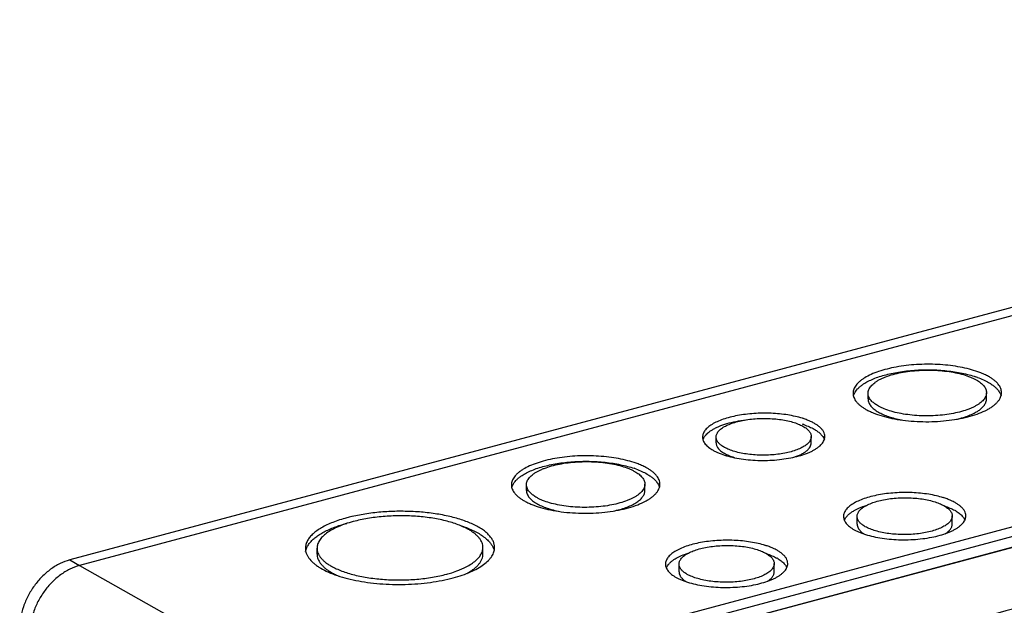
# Model space of a CAD drawing. Header units: millimetres. Extents: x -106 to 325, y 6 to 547.
# Tile 9 of 14: x -106 to 63, y 446 to 547. Entities that reach past the tile are written whole.
import ezdxf

# ---------------------------------------------------------------- set-up
doc = ezdxf.new("R2010")
doc.units = ezdxf.units.MM
doc.header["$LTSCALE"] = 30.734
doc.layers.get('0').update_dxf_attribs({"linetype": 'CONTINUOUS'})

msp = doc.modelspace()

# ---------------------------------------------------------------- linework, layer by layer
at = {"color": 7, "linetype": 'Continuous'}
for p, q in [((249.01, 546.63), (-97.35, 453.78)), ((250.69, 545.66), (-95.67, 452.82)), ((-43.12, 428.96), (294.42, 519.44)), ((-28.85, 430.94), (287.03, 515.62)), ((39.77, 481.45), (39.77, 482.43)), ((60.11, 481.45), (60.11, 482.52)), ((-52.05, 428.25), (121.13, 474.66)), ((13.67, 473.92), (13.67, 474.91)), ((30.01, 473.92), (30.01, 474.98)), ((1.43, 465.72), (1.43, 466.79)), ((-18.91, 465.72), (-18.91, 466.7)), ((37.88, 459.93), (37.88, 461.27)), ((54.22, 459.93), (54.22, 461.34)), ((-54.88, 454.79), (-54.88, 455.79)), ((-26.38, 454.79), (-26.38, 455.92)), ((-97.35, 453.78), (-95.67, 452.82)), ((-95.67, 452.82), (-52.05, 428.25)), ((7.3, 451.74), (7.3, 453.07)), ((23.64, 451.74), (23.64, 453.15))]:
    msp.add_line(p, q, dxfattribs=at)
at = {"color": 6, "linetype": 'Continuous'}
msp.add_lwpolyline([(-21.87, 432.75), (156.21, 480.48), (183.04, 487.67)], dxfattribs=at)
at = {"color": 7, "linetype": 'Continuous'}
for centre, radius, start, end in [((53.49, 471.7), 15.31, 69.1275, 71.8715), ((53.08, 469.98), 16.13, 70.1643, 71.3361), ((24.22, 463.86), 13.93, 71.0844, 72.1788), ((24.58, 465.55), 13.16, 69.8055, 72.7017), ((-5.19, 455.97), 15.31, 69.1275, 71.8715), ((-5.59, 454.25), 16.13, 70.1643, 71.3361), ((48.79, 451.92), 13.16, 69.8055, 72.7017), ((51.04, 455.87), 7.38, 59.9931, 60.7117), ((51.23, 456.19), 7.01, 58.3378, 59.9973), ((-42.59, 434.12), 27.84, 103.0518, 104.9779), ((18.21, 443.72), 13.16, 69.8055, 72.7017), ((20.46, 447.67), 7.38, 59.9931, 60.7117), ((20.65, 448), 7.01, 58.3378, 59.9973), ((-38.24, 472.37), 21.77, 284.9944, 287.3726)]:
    msp.add_arc(centre, radius, start, end, dxfattribs=at)
at = {"color": 6, "linetype": 'Continuous'}
msp.add_arc((1783.1, -5941.61), 6614.1, 104.822041, 105.218636, dxfattribs=at)
at = {"color": 7, "linetype": 'Continuous'}
for points, knots in [([(58.26, 486.25), (57.78, 486.41), (56.76, 486.69), (55.17, 487.02), (53.48, 487.25), (51.71, 487.39), (49.91, 487.42), (48.11, 487.37), (46.34, 487.21), (44.65, 486.96), (43.06, 486.62), (41.62, 486.2), (40.33, 485.7), (39.39, 485.22), (38.75, 484.8), (38.34, 484.48), (38, 484.16), (37.71, 483.82), (37.48, 483.48), (37.31, 483.13), (37.21, 482.78), (37.19, 482.54), (37.19, 482.42)], [0, 0, 0, 0, 0.06585, 0.136675, 0.211414, 0.288817, 0.367571, 0.446319, 0.523711, 0.598425, 0.669235, 0.735031, 0.794907, 0.848192, 0.872278, 0.894648, 0.915354, 0.934506, 0.952271, 0.968882, 0.984662, 1, 1, 1, 1]), ([(38.82, 483.9), (39.06, 484.07), (39.6, 484.4), (40.48, 484.83), (41.48, 485.22), (42.58, 485.56), (43.77, 485.85), (45.04, 486.09), (46.36, 486.27), (48.19, 486.44), (50.52, 486.5), (52.83, 486.36), (54.63, 486.13), (55.9, 485.9), (57.11, 485.61), (57.88, 485.38), (58.25, 485.26)], [0, 0, 0, 0, 0.044494, 0.093667, 0.147328, 0.205113, 0.266571, 0.331148, 0.398231, 0.46716, 0.607692, 0.747027, 0.814477, 0.879519, 0.941537, 1, 1, 1, 1]), ([(39.77, 482.43), (39.77, 482.53), (39.79, 482.75), (39.89, 483.06), (40.06, 483.37), (40.28, 483.68), (40.57, 483.97), (40.91, 484.25), (41.31, 484.53), (41.77, 484.79), (42.27, 485.03), (43.03, 485.35), (44.09, 485.69), (45.47, 486.01), (46.96, 486.24), (48.53, 486.38), (50.13, 486.43), (51.73, 486.37), (53.28, 486.22), (54.75, 485.98), (56.1, 485.66), (57.13, 485.31), (57.86, 484.99), (58.19, 484.82), (58.35, 484.73)], [0, 0, 0, 0, 0.015485, 0.031523, 0.048582, 0.067041, 0.08716, 0.1091, 0.132954, 0.158754, 0.186468, 0.21603, 0.280304, 0.350549, 0.425448, 0.503463, 0.582958, 0.662227, 0.739582, 0.813381, 0.882182, 0.944737, 0.973341, 1, 1, 1, 1]), ([(60.48, 485.3), (60.24, 485.43), (59.74, 485.69), (59.22, 485.9), (58.95, 486.01)], [0, 0, 0, 0, 0.479684, 1, 1, 1, 1]), ([(37.42, 482.39), (37.55, 482.67), (37.86, 483.08), (38.36, 483.56), (38.66, 483.79), (38.82, 483.9)], [0, 0, 0, 0, 0.456987, 0.716848, 1, 1, 1, 1]), ([(58.35, 484.73), (58.61, 484.58), (58.98, 484.34), (59.41, 483.97), (59.66, 483.69), (59.86, 483.41), (60, 483.12), (60.09, 482.82), (60.11, 482.62), (60.11, 482.52)], [0, 0, 0, 0, 0.308268, 0.445577, 0.572078, 0.688761, 0.797368, 0.900186, 1, 1, 1, 1]), ([(58.56, 485.15), (58.9, 485.02), (59.56, 484.76), (60.19, 484.44), (60.48, 484.27)], [0, 0, 0, 0, 0.523738, 1, 1, 1, 1]), ([(62.69, 482.53), (62.69, 482.66), (62.67, 482.91), (62.56, 483.28), (62.38, 483.64), (62.13, 484), (61.81, 484.35), (61.42, 484.68), (60.98, 485.01), (60.65, 485.2), (60.48, 485.3)], [0, 0, 0, 0, 0.099806, 0.202604, 0.311181, 0.427805, 0.554212, 0.691465, 0.840018, 1, 1, 1, 1]), ([(60.48, 484.27), (60.54, 484.24), (60.79, 484.09), (61.02, 483.93), (61.19, 483.81)], [0, 0, 0, 0, 0.259759, 1, 1, 1, 1]), ([(61.19, 483.81), (61.34, 483.7), (61.62, 483.48), (61.87, 483.23), (61.98, 483.1)], [0, 0, 0, 0, 0.520368, 1, 1, 1, 1]), ([(37.19, 482.42), (37.19, 482.29), (37.22, 482.04), (37.33, 481.67), (37.51, 481.31), (37.76, 480.95), (38.08, 480.61), (38.46, 480.27), (38.91, 479.95), (39.23, 479.75), (39.4, 479.65)], [0, 0, 0, 0, 0.099804, 0.202601, 0.311178, 0.427802, 0.554208, 0.691463, 0.840017, 1, 1, 1, 1]), ([(37.25, 481.92), (37.26, 481.96), (37.3, 482.12), (37.36, 482.27), (37.42, 482.39)], [0, 0, 0, 0, 0.244474, 1, 1, 1, 1]), ([(39.4, 479.65), (39.6, 479.54), (40.02, 479.33), (40.93, 478.93), (42.22, 478.49), (43.91, 478.08), (45.75, 477.78), (47.7, 477.59), (49.7, 477.52), (51.71, 477.58), (53.67, 477.76), (55.54, 478.05), (57.28, 478.45), (58.82, 478.95), (59.97, 479.45), (60.76, 479.9), (61.26, 480.25), (61.69, 480.6), (62.05, 480.97), (62.33, 481.35), (62.54, 481.74), (62.66, 482.13), (62.69, 482.4), (62.69, 482.53)], [0, 0, 0, 0, 0.02667, 0.055276, 0.11782, 0.186608, 0.260416, 0.337769, 0.417038, 0.496531, 0.574553, 0.64945, 0.719702, 0.783974, 0.841229, 0.867026, 0.890887, 0.91283, 0.932947, 0.951409, 0.968473, 0.984512, 1, 1, 1, 1]), ([(40.44, 481.03), (40.33, 481.14), (40.15, 481.35), (39.93, 481.7), (39.8, 482.06), (39.77, 482.31), (39.77, 482.43)], [0, 0, 0, 0, 0.281144, 0.536697, 0.773371, 1, 1, 1, 1]), ([(60.11, 482.52), (60.11, 482.42), (60.09, 482.2), (59.99, 481.89), (59.83, 481.58), (59.6, 481.28), (59.31, 480.98), (58.97, 480.7), (58.57, 480.42), (58.11, 480.17), (57.61, 479.92), (56.85, 479.61), (55.79, 479.26), (54.41, 478.94), (52.92, 478.71), (51.35, 478.57), (49.75, 478.53), (48.15, 478.58), (46.6, 478.73), (45.13, 478.97), (43.78, 479.3), (42.76, 479.64), (42.03, 479.96), (41.69, 480.13), (41.54, 480.22)], [0, 0, 0, 0, 0.015485, 0.031523, 0.048582, 0.067041, 0.08716, 0.1091, 0.132954, 0.158754, 0.186468, 0.21603, 0.280304, 0.350549, 0.425448, 0.503463, 0.582958, 0.662227, 0.739582, 0.813381, 0.882182, 0.944737, 0.973341, 1, 1, 1, 1]), ([(61.98, 483.1), (62.13, 482.93), (62.38, 482.59), (62.56, 482.2), (62.61, 482.01)], [0, 0, 0, 0, 0.525885, 1, 1, 1, 1]), ([(39.77, 481.45), (39.77, 481.35), (39.79, 481.13), (39.89, 480.82), (40.04, 480.51), (40.18, 480.32), (40.26, 480.23)], [0, 0, 0, 0, 0.232534, 0.472493, 0.726511, 1, 1, 1, 1]), ([(41.54, 480.22), (41.33, 480.34), (40.94, 480.59), (40.59, 480.88), (40.44, 481.03)], [0, 0, 0, 0, 0.529975, 1, 1, 1, 1]), ([(54.97, 477.97), (55.34, 478.06), (56.06, 478.24), (57.07, 478.58), (57.96, 478.97), (58.71, 479.4), (59.23, 479.81), (59.56, 480.15), (59.82, 480.47), (60, 480.82), (60.1, 481.18), (60.11, 481.36), (60.11, 481.45)], [0, 0, 0, 0, 0.17507, 0.337078, 0.484289, 0.615625, 0.730808, 0.782689, 0.831065, 0.918922, 0.959928, 1, 1, 1, 1]), ([(28.49, 478.12), (28.1, 478.24), (27.26, 478.46), (25.95, 478.72), (24.56, 478.89), (23.11, 478.99), (21.64, 479.02), (20.18, 478.96), (18.74, 478.82), (17.37, 478.61), (16.09, 478.33), (14.91, 477.98), (13.88, 477.57), (13, 477.12), (12.38, 476.68), (11.99, 476.31), (11.69, 475.96), (11.47, 475.58), (11.36, 475.19), (11.34, 474.99), (11.34, 474.9)], [0, 0, 0, 0, 0.066765, 0.138282, 0.213498, 0.29118, 0.370031, 0.44872, 0.525923, 0.600365, 0.670834, 0.736278, 0.795797, 0.848785, 0.894955, 0.915578, 0.934668, 0.968885, 0.98466, 1, 1, 1, 1]), ([(40.26, 480.23), (40.42, 480.03), (40.82, 479.65), (41.28, 479.34), (41.54, 479.2)], [0, 0, 0, 0, 0.463151, 1, 1, 1, 1]), ([(41.54, 479.2), (41.8, 479.04), (42.38, 478.76), (43.32, 478.4), (44.38, 478.09), (45.13, 477.92), (45.52, 477.85)], [0, 0, 0, 0, 0.216686, 0.457455, 0.719597, 1, 1, 1, 1]), ([(13.03, 476.16), (13.21, 476.27), (13.58, 476.47), (14.4, 476.85), (15.57, 477.26), (17.12, 477.63), (18.22, 477.8), (18.79, 477.87)], [0, 0, 0, 0, 0.100814, 0.209526, 0.449119, 0.714581, 1, 1, 1, 1]), ([(13.67, 474.91), (13.67, 474.99), (13.69, 475.16), (13.77, 475.42), (13.9, 475.66), (14.08, 475.91), (14.31, 476.14), (14.59, 476.37), (14.91, 476.59), (15.42, 476.88), (16.15, 477.2), (17.14, 477.52), (18.25, 477.78), (19.45, 477.97), (20.71, 478.08), (22, 478.12), (23.28, 478.07), (24.52, 477.96), (25.7, 477.76), (26.79, 477.5), (27.75, 477.17), (28.33, 476.9), (28.59, 476.75)], [0, 0, 0, 0, 0.015483, 0.031523, 0.048585, 0.067038, 0.087154, 0.109101, 0.132957, 0.158747, 0.216008, 0.280277, 0.350534, 0.425429, 0.50345, 0.582945, 0.66222, 0.739574, 0.813375, 0.882202, 0.944776, 1, 1, 1, 1]), ([(28.74, 477.03), (29.06, 476.92), (29.67, 476.69), (30.25, 476.4), (30.52, 476.24)], [0, 0, 0, 0, 0.525946, 1, 1, 1, 1]), ([(30.52, 477.27), (30.31, 477.39), (29.85, 477.62), (29.37, 477.81), (29.12, 477.9)], [0, 0, 0, 0, 0.477984, 1, 1, 1, 1]), ([(31.41, 476.66), (31.28, 476.77), (30.99, 476.99), (30.68, 477.18), (30.52, 477.27)], [0, 0, 0, 0, 0.478214, 1, 1, 1, 1]), ([(11.69, 474.97), (11.84, 475.2), (12.14, 475.52), (12.61, 475.9), (12.89, 476.08), (13.03, 476.16)], [0, 0, 0, 0, 0.457792, 0.717888, 1, 1, 1, 1]), ([(28.59, 476.75), (28.81, 476.63), (29.1, 476.44), (29.45, 476.14), (29.71, 475.86), (29.9, 475.55), (30, 475.22), (30.01, 475.06), (30.01, 474.98)], [0, 0, 0, 0, 0.308306, 0.445711, 0.572371, 0.797245, 0.900131, 1, 1, 1, 1]), ([(30.52, 476.24), (30.55, 476.22), (30.68, 476.15), (30.8, 476.07), (30.89, 476.01)], [0, 0, 0, 0, 0.255849, 1, 1, 1, 1]), ([(30.89, 476.01), (31.08, 475.89), (31.41, 475.63), (31.71, 475.34), (31.84, 475.18)], [0, 0, 0, 0, 0.528777, 1, 1, 1, 1]), ([(32.34, 474.99), (32.34, 475.14), (32.3, 475.43), (32.12, 475.87), (31.82, 476.28), (31.56, 476.53), (31.41, 476.66)], [0, 0, 0, 0, 0.220311, 0.453711, 0.711137, 1, 1, 1, 1]), ([(11.34, 474.9), (11.34, 474.79), (11.36, 474.59), (11.45, 474.28), (11.6, 473.98), (11.81, 473.69), (12.07, 473.4), (12.51, 473.02), (12.89, 472.77), (13.16, 472.62)], [0, 0, 0, 0, 0.099815, 0.202636, 0.311245, 0.427931, 0.554435, 0.691742, 1, 1, 1, 1]), ([(11.43, 474.46), (11.45, 474.51), (11.52, 474.68), (11.61, 474.85), (11.69, 474.97)], [0, 0, 0, 0, 0.240672, 1, 1, 1, 1]), ([(13.16, 472.62), (13.33, 472.53), (13.67, 472.35), (14.42, 472.02), (15.48, 471.66), (16.88, 471.32), (18.39, 471.07), (20, 470.92), (21.64, 470.86), (23.3, 470.91), (24.92, 471.06), (26.46, 471.3), (27.88, 471.63), (28.97, 471.98), (29.76, 472.3), (30.28, 472.56), (30.75, 472.83), (31.16, 473.11), (31.52, 473.4), (31.82, 473.7), (32.05, 474.02), (32.22, 474.34), (32.32, 474.66), (32.34, 474.88), (32.34, 474.99)], [0, 0, 0, 0, 0.026659, 0.055263, 0.117815, 0.18661, 0.260405, 0.337755, 0.417021, 0.496514, 0.574532, 0.649433, 0.719681, 0.783956, 0.813519, 0.841235, 0.867036, 0.89089, 0.912833, 0.932954, 0.951413, 0.968474, 0.984514, 1, 1, 1, 1]), ([(13.99, 474.03), (13.89, 474.16), (13.77, 474.38), (13.69, 474.68), (13.67, 474.83), (13.67, 474.91)], [0, 0, 0, 0, 0.52321, 0.764749, 1, 1, 1, 1]), ([(13.67, 473.92), (13.67, 473.84), (13.69, 473.69), (13.77, 473.38), (13.89, 473.16), (13.99, 473.03)], [0, 0, 0, 0, 0.23568, 0.477529, 1, 1, 1, 1]), ([(14.13, 473.86), (14.12, 473.88), (14.07, 473.93), (14.03, 473.99), (13.99, 474.03)], [0, 0, 0, 0, 0.255833, 1, 1, 1, 1]), ([(15.09, 473.13), (14.9, 473.24), (14.56, 473.46), (14.26, 473.72), (14.13, 473.86)], [0, 0, 0, 0, 0.533586, 1, 1, 1, 1]), ([(30.01, 474.98), (30.01, 474.9), (29.99, 474.72), (29.91, 474.47), (29.78, 474.22), (29.6, 473.98), (29.37, 473.74), (29.1, 473.52), (28.77, 473.3), (28.27, 473.01), (27.53, 472.68), (26.54, 472.36), (25.43, 472.11), (24.23, 471.92), (22.98, 471.81), (21.69, 471.77), (20.41, 471.81), (19.16, 471.93), (17.98, 472.13), (16.9, 472.39), (15.93, 472.72), (15.35, 472.99), (15.09, 473.13)], [0, 0, 0, 0, 0.015483, 0.031523, 0.048585, 0.067038, 0.087154, 0.109101, 0.132956, 0.158747, 0.216008, 0.280277, 0.350534, 0.425429, 0.50345, 0.582945, 0.662219, 0.739574, 0.813375, 0.882202, 0.944776, 1, 1, 1, 1]), ([(27, 471.42), (27.22, 471.5), (27.65, 471.65), (28.25, 471.91), (28.77, 472.2), (29.21, 472.52), (29.56, 472.84), (29.82, 473.19), (29.98, 473.55), (30.01, 473.8), (30.01, 473.92)], [0, 0, 0, 0, 0.171952, 0.330349, 0.474281, 0.603541, 0.718561, 0.820794, 0.913163, 1, 1, 1, 1]), ([(31.84, 475.18), (31.93, 475.07), (32.1, 474.82), (32.22, 474.55), (32.26, 474.42)], [0, 0, 0, 0, 0.521655, 1, 1, 1, 1]), ([(13.99, 473.03), (14.12, 472.85), (14.46, 472.51), (14.86, 472.24), (15.09, 472.11)], [0, 0, 0, 0, 0.459097, 1, 1, 1, 1]), ([(15.09, 472.11), (15.34, 471.97), (15.88, 471.7), (16.44, 471.5), (16.75, 471.4)], [0, 0, 0, 0, 0.470592, 1, 1, 1, 1]), ([(-0.42, 470.52), (-0.9, 470.68), (-1.91, 470.96), (-3.5, 471.29), (-5.2, 471.52), (-6.97, 471.66), (-8.77, 471.7), (-10.57, 471.64), (-12.34, 471.48), (-14.03, 471.23), (-15.61, 470.89), (-17.06, 470.47), (-18.34, 469.97), (-19.28, 469.49), (-19.92, 469.07), (-20.33, 468.75), (-20.68, 468.43), (-20.97, 468.09), (-21.2, 467.75), (-21.36, 467.4), (-21.46, 467.05), (-21.49, 466.81), (-21.49, 466.69)], [0, 0, 0, 0, 0.06585, 0.136675, 0.211414, 0.288817, 0.367571, 0.446319, 0.523711, 0.598425, 0.669235, 0.735031, 0.794907, 0.848192, 0.872278, 0.894648, 0.915354, 0.934506, 0.952271, 0.968882, 0.984662, 1, 1, 1, 1]), ([(-19.86, 468.18), (-19.61, 468.35), (-19.08, 468.67), (-18.2, 469.1), (-17.2, 469.49), (-16.1, 469.83), (-14.91, 470.12), (-13.64, 470.36), (-12.32, 470.55), (-10.48, 470.71), (-8.16, 470.77), (-5.85, 470.63), (-4.05, 470.4), (-2.77, 470.17), (-1.57, 469.88), (-0.8, 469.65), (-0.43, 469.53)], [0, 0, 0, 0, 0.044494, 0.093667, 0.147328, 0.205113, 0.266571, 0.331148, 0.398231, 0.46716, 0.607692, 0.747027, 0.814477, 0.879519, 0.941537, 1, 1, 1, 1]), ([(-18.91, 466.7), (-18.91, 466.81), (-18.88, 467.02), (-18.78, 467.33), (-18.62, 467.64), (-18.4, 467.95), (-18.11, 468.24), (-17.77, 468.53), (-17.36, 468.8), (-16.91, 469.06), (-16.4, 469.3), (-15.64, 469.62), (-14.59, 469.96), (-13.21, 470.28), (-11.71, 470.51), (-10.15, 470.65), (-8.55, 470.7), (-6.95, 470.64), (-5.4, 470.5), (-3.93, 470.25), (-2.58, 469.93), (-1.55, 469.58), (-0.82, 469.26), (-0.49, 469.09), (-0.33, 469)], [0, 0, 0, 0, 0.015485, 0.031523, 0.048582, 0.067041, 0.08716, 0.1091, 0.132954, 0.158754, 0.186468, 0.21603, 0.280304, 0.350549, 0.425448, 0.503463, 0.582958, 0.662227, 0.739582, 0.813381, 0.882182, 0.944737, 0.973341, 1, 1, 1, 1]), ([(1.8, 469.57), (1.57, 469.7), (1.06, 469.96), (0.54, 470.17), (0.27, 470.28)], [0, 0, 0, 0, 0.479684, 1, 1, 1, 1]), ([(-0.33, 469), (-0.07, 468.85), (0.3, 468.61), (0.73, 468.24), (0.98, 467.96), (1.18, 467.68), (1.33, 467.39), (1.41, 467.09), (1.43, 466.89), (1.43, 466.79)], [0, 0, 0, 0, 0.308268, 0.445577, 0.572078, 0.688761, 0.797368, 0.900186, 1, 1, 1, 1]), ([(-0.12, 469.42), (0.23, 469.29), (0.88, 469.03), (1.51, 468.71), (1.8, 468.55)], [0, 0, 0, 0, 0.523738, 1, 1, 1, 1]), ([(4.01, 466.8), (4.01, 466.93), (3.99, 467.18), (3.88, 467.55), (3.7, 467.91), (3.45, 468.27), (3.13, 468.62), (2.75, 468.95), (2.3, 469.28), (1.97, 469.47), (1.8, 469.57)], [0, 0, 0, 0, 0.099806, 0.202604, 0.311181, 0.427805, 0.554212, 0.691465, 0.840018, 1, 1, 1, 1]), ([(1.8, 468.55), (1.86, 468.51), (2.11, 468.36), (2.35, 468.2), (2.52, 468.08)], [0, 0, 0, 0, 0.259759, 1, 1, 1, 1]), ([(-21.26, 466.66), (-21.12, 466.94), (-20.82, 467.35), (-20.32, 467.83), (-20.02, 468.06), (-19.86, 468.18)], [0, 0, 0, 0, 0.456987, 0.716848, 1, 1, 1, 1]), ([(-19.27, 463.92), (-19.08, 463.81), (-18.66, 463.6), (-17.74, 463.2), (-16.46, 462.76), (-14.76, 462.35), (-12.92, 462.05), (-10.98, 461.86), (-8.98, 461.79), (-6.97, 461.85), (-5, 462.03), (-3.13, 462.32), (-1.4, 462.72), (0.15, 463.22), (1.29, 463.73), (2.08, 464.18), (2.58, 464.52), (3.02, 464.87), (3.37, 465.24), (3.66, 465.62), (3.86, 466.01), (3.99, 466.41), (4.01, 466.67), (4.01, 466.8)], [0, 0, 0, 0, 0.02667, 0.055276, 0.11782, 0.186608, 0.260416, 0.337769, 0.417038, 0.496531, 0.574553, 0.64945, 0.719702, 0.783974, 0.841229, 0.867026, 0.890887, 0.91283, 0.932947, 0.951409, 0.968473, 0.984512, 1, 1, 1, 1]), ([(1.43, 466.79), (1.43, 466.69), (1.41, 466.47), (1.31, 466.16), (1.15, 465.85), (0.92, 465.55), (0.64, 465.25), (0.29, 464.97), (-0.11, 464.7), (-0.56, 464.44), (-1.07, 464.19), (-1.83, 463.88), (-2.89, 463.54), (-4.27, 463.22), (-5.76, 462.98), (-7.33, 462.84), (-8.93, 462.8), (-10.52, 462.85), (-12.08, 463), (-13.54, 463.24), (-14.89, 463.57), (-15.92, 463.92), (-16.65, 464.23), (-16.98, 464.41), (-17.14, 464.49)], [0, 0, 0, 0, 0.015485, 0.031523, 0.048582, 0.067041, 0.08716, 0.1091, 0.132954, 0.158754, 0.186468, 0.21603, 0.280304, 0.350549, 0.425448, 0.503463, 0.582958, 0.662227, 0.739582, 0.813381, 0.882182, 0.944737, 0.973341, 1, 1, 1, 1]), ([(2.52, 468.08), (2.66, 467.97), (2.94, 467.75), (3.19, 467.5), (3.3, 467.37)], [0, 0, 0, 0, 0.520368, 1, 1, 1, 1]), ([(3.3, 467.37), (3.45, 467.21), (3.71, 466.86), (3.88, 466.47), (3.93, 466.28)], [0, 0, 0, 0, 0.525885, 1, 1, 1, 1]), ([(-21.49, 466.69), (-21.49, 466.57), (-21.46, 466.32), (-21.35, 465.94), (-21.17, 465.58), (-20.92, 465.22), (-20.6, 464.88), (-20.22, 464.54), (-19.77, 464.22), (-19.45, 464.02), (-19.27, 463.92)], [0, 0, 0, 0, 0.099804, 0.202601, 0.311178, 0.427802, 0.554208, 0.691463, 0.840017, 1, 1, 1, 1]), ([(-21.43, 466.19), (-21.42, 466.23), (-21.38, 466.39), (-21.32, 466.55), (-21.26, 466.66)], [0, 0, 0, 0, 0.244474, 1, 1, 1, 1]), ([(-18.24, 465.3), (-18.34, 465.41), (-18.53, 465.62), (-18.75, 465.97), (-18.88, 466.33), (-18.91, 466.58), (-18.91, 466.7)], [0, 0, 0, 0, 0.281144, 0.536697, 0.773371, 1, 1, 1, 1]), ([(-18.91, 465.72), (-18.91, 465.62), (-18.88, 465.41), (-18.79, 465.09), (-18.64, 464.79), (-18.5, 464.59), (-18.42, 464.5)], [0, 0, 0, 0, 0.232534, 0.472493, 0.726511, 1, 1, 1, 1]), ([(-17.14, 464.49), (-17.35, 464.61), (-17.74, 464.86), (-18.09, 465.15), (-18.24, 465.3)], [0, 0, 0, 0, 0.529975, 1, 1, 1, 1]), ([(-3.71, 462.24), (-3.33, 462.33), (-2.62, 462.51), (-1.61, 462.85), (-0.72, 463.24), (0.03, 463.67), (0.56, 464.08), (0.89, 464.42), (1.14, 464.74), (1.33, 465.09), (1.42, 465.45), (1.43, 465.63), (1.43, 465.72)], [0, 0, 0, 0, 0.17507, 0.337078, 0.484289, 0.615625, 0.730808, 0.782689, 0.831065, 0.918922, 0.959928, 1, 1, 1, 1]), ([(52.7, 464.48), (52.31, 464.6), (51.47, 464.83), (50.16, 465.08), (48.77, 465.26), (47.32, 465.36), (45.85, 465.38), (44.39, 465.32), (42.95, 465.19), (41.58, 464.98), (40.3, 464.69), (39.12, 464.34), (38.09, 463.94), (37.21, 463.48), (36.59, 463.04), (36.2, 462.68), (35.9, 462.32), (35.68, 461.94), (35.57, 461.55), (35.55, 461.35), (35.55, 461.26)], [0, 0, 0, 0, 0.066765, 0.138282, 0.213498, 0.29118, 0.370031, 0.44872, 0.525923, 0.600365, 0.670834, 0.736278, 0.795797, 0.848785, 0.894955, 0.915578, 0.934668, 0.968885, 0.98466, 1, 1, 1, 1]), ([(-18.42, 464.5), (-18.26, 464.3), (-17.86, 463.92), (-17.4, 463.62), (-17.14, 463.47)], [0, 0, 0, 0, 0.463151, 1, 1, 1, 1]), ([(-17.14, 463.47), (-16.88, 463.32), (-16.3, 463.03), (-15.35, 462.67), (-14.3, 462.36), (-13.55, 462.19), (-13.16, 462.12)], [0, 0, 0, 0, 0.216686, 0.457455, 0.719597, 1, 1, 1, 1]), ([(37.88, 461.27), (37.88, 461.35), (37.9, 461.52), (37.98, 461.78), (38.11, 462.03), (38.29, 462.27), (38.52, 462.51), (38.8, 462.73), (39.12, 462.95), (39.63, 463.24), (40.36, 463.57), (41.35, 463.89), (42.46, 464.14), (43.66, 464.33), (44.92, 464.44), (46.21, 464.48), (47.49, 464.44), (48.73, 464.32), (49.91, 464.12), (51, 463.86), (51.96, 463.53), (52.54, 463.26), (52.8, 463.12)], [0, 0, 0, 0, 0.015483, 0.031523, 0.048585, 0.067038, 0.087154, 0.109101, 0.132957, 0.158747, 0.216008, 0.280277, 0.350534, 0.425429, 0.50345, 0.582945, 0.66222, 0.739574, 0.813375, 0.882202, 0.944776, 1, 1, 1, 1]), ([(54.73, 463.63), (54.52, 463.75), (54.06, 463.98), (53.58, 464.17), (53.33, 464.26)], [0, 0, 0, 0, 0.477984, 1, 1, 1, 1]), ([(55.62, 463.02), (55.49, 463.13), (55.2, 463.35), (54.89, 463.54), (54.73, 463.63)], [0, 0, 0, 0, 0.478214, 1, 1, 1, 1]), ([(-28.33, 460.02), (-28.65, 460.16), (-29.32, 460.43), (-30.37, 460.79), (-31.5, 461.11), (-33.13, 461.49), (-35.3, 461.85), (-38.01, 462.1), (-40.8, 462.17), (-43.58, 462.06), (-46.28, 461.76), (-48.03, 461.43), (-48.87, 461.24)], [0, 0, 0, 0, 0.050057, 0.103379, 0.159727, 0.218797, 0.34374, 0.475262, 0.610074, 0.744693, 0.875771, 1, 1, 1, 1]), ([(35.9, 460.99), (35.98, 461.1), (36.16, 461.34), (36.5, 461.66), (36.9, 461.97), (37.2, 462.16), (37.36, 462.25)], [0, 0, 0, 0, 0.217652, 0.455811, 0.716275, 1, 1, 1, 1]), ([(37.36, 462.25), (37.66, 462.43), (38.33, 462.76), (39.03, 463.01), (39.4, 463.13)], [0, 0, 0, 0, 0.471846, 1, 1, 1, 1]), ([(52.8, 463.12), (53.02, 463), (53.31, 462.8), (53.65, 462.5), (53.92, 462.22), (54.11, 461.91), (54.21, 461.58), (54.22, 461.42), (54.22, 461.34)], [0, 0, 0, 0, 0.308306, 0.445711, 0.572371, 0.797245, 0.900131, 1, 1, 1, 1]), ([(52.9, 463.07), (53.22, 462.96), (53.81, 462.73), (54.39, 462.45), (54.65, 462.31)], [0, 0, 0, 0, 0.524779, 1, 1, 1, 1]), ([(54.9, 462.16), (55.13, 462.02), (55.54, 461.73), (55.9, 461.38), (56.05, 461.2)], [0, 0, 0, 0, 0.533175, 1, 1, 1, 1]), ([(56.55, 461.35), (56.55, 461.5), (56.51, 461.8), (56.33, 462.23), (56.02, 462.65), (55.77, 462.9), (55.62, 463.02)], [0, 0, 0, 0, 0.220311, 0.453711, 0.711137, 1, 1, 1, 1]), ([(-49.78, 461.01), (-50.19, 460.9), (-50.99, 460.67), (-52.12, 460.26), (-53.16, 459.82), (-54.08, 459.34), (-54.88, 458.83), (-55.56, 458.3), (-56.11, 457.74), (-56.39, 457.33), (-56.51, 457.13)], [0, 0, 0, 0, 0.161188, 0.313249, 0.455079, 0.585895, 0.705465, 0.813869, 0.911657, 1, 1, 1, 1]), ([(-56.12, 456.72), (-55.98, 456.9), (-55.66, 457.24), (-55.09, 457.73), (-54.42, 458.19), (-53.65, 458.63), (-52.8, 459.04), (-51.86, 459.42), (-50.85, 459.77), (-50.14, 459.98), (-49.78, 460.07)], [0, 0, 0, 0, 0.093504, 0.195708, 0.307135, 0.427953, 0.558117, 0.697331, 0.844899, 1, 1, 1, 1]), ([(-48.65, 460.38), (-49.12, 460.25), (-49.99, 459.99), (-51.22, 459.52), (-52.3, 458.99), (-53.21, 458.42), (-53.83, 457.9), (-54.23, 457.46), (-54.46, 457.13), (-54.65, 456.8), (-54.78, 456.47), (-54.86, 456.13), (-54.88, 455.9), (-54.88, 455.79)], [0, 0, 0, 0, 0.174387, 0.335544, 0.481689, 0.612119, 0.726996, 0.779012, 0.827748, 0.873608, 0.917131, 0.959002, 1, 1, 1, 1]), ([(-28.86, 459.01), (-29.13, 459.17), (-29.72, 459.46), (-30.67, 459.85), (-31.71, 460.21), (-33.25, 460.63), (-35.35, 461.04), (-38, 461.32), (-40.76, 461.4), (-43.51, 461.28), (-45.75, 461), (-47.45, 460.68), (-48.26, 460.48), (-48.65, 460.38)], [0, 0, 0, 0, 0.046684, 0.097467, 0.15204, 0.21005, 0.334772, 0.468069, 0.60569, 0.743121, 0.876004, 0.939405, 1, 1, 1, 1]), ([(-24.38, 455.93), (-24.38, 456.12), (-24.43, 456.5), (-24.63, 457.06), (-24.96, 457.61), (-25.41, 458.15), (-25.98, 458.66), (-26.66, 459.15), (-27.45, 459.61), (-28.03, 459.89), (-28.33, 460.02)], [0, 0, 0, 0, 0.093956, 0.191905, 0.297328, 0.412846, 0.540212, 0.680339, 0.83362, 1, 1, 1, 1]), ([(35.55, 461.26), (35.55, 461.16), (35.57, 460.95), (35.66, 460.65), (35.81, 460.35), (36.02, 460.05), (36.28, 459.77), (36.72, 459.38), (37.1, 459.13), (37.37, 458.98)], [0, 0, 0, 0, 0.099815, 0.202636, 0.311245, 0.427931, 0.554435, 0.691742, 1, 1, 1, 1]), ([(35.72, 460.67), (35.73, 460.7), (35.79, 460.81), (35.85, 460.91), (35.9, 460.99)], [0, 0, 0, 0, 0.243516, 1, 1, 1, 1]), ([(37.37, 458.98), (37.54, 458.89), (37.88, 458.71), (38.63, 458.38), (39.69, 458.02), (41.09, 457.69), (42.6, 457.44), (44.21, 457.28), (45.85, 457.23), (47.51, 457.27), (49.13, 457.42), (50.67, 457.66), (52.09, 457.99), (53.18, 458.34), (53.97, 458.67), (54.49, 458.92), (54.96, 459.19), (55.37, 459.47), (55.73, 459.76), (56.02, 460.07), (56.26, 460.38), (56.43, 460.7), (56.53, 461.02), (56.55, 461.25), (56.55, 461.35)], [0, 0, 0, 0, 0.026659, 0.055263, 0.117815, 0.18661, 0.260405, 0.337755, 0.417021, 0.496514, 0.574532, 0.649433, 0.719681, 0.783956, 0.813519, 0.841235, 0.867036, 0.89089, 0.912833, 0.932954, 0.951413, 0.968474, 0.984514, 1, 1, 1, 1]), ([(38.2, 460.39), (38.1, 460.53), (37.98, 460.74), (37.9, 461.04), (37.88, 461.19), (37.88, 461.27)], [0, 0, 0, 0, 0.52321, 0.764749, 1, 1, 1, 1]), ([(38.34, 460.22), (38.33, 460.24), (38.28, 460.29), (38.24, 460.35), (38.2, 460.39)], [0, 0, 0, 0, 0.255833, 1, 1, 1, 1]), ([(39.3, 459.5), (39.11, 459.6), (38.77, 459.82), (38.47, 460.09), (38.34, 460.22)], [0, 0, 0, 0, 0.533586, 1, 1, 1, 1]), ([(54.22, 461.34), (54.22, 461.26), (54.2, 461.09), (54.12, 460.83), (53.99, 460.59), (53.81, 460.34), (53.58, 460.11), (53.31, 459.88), (52.98, 459.66), (52.48, 459.37), (51.74, 459.05), (50.75, 458.73), (49.64, 458.47), (48.44, 458.28), (47.19, 458.17), (45.9, 458.13), (44.62, 458.18), (43.37, 458.29), (42.19, 458.49), (41.1, 458.75), (40.14, 459.08), (39.56, 459.35), (39.3, 459.5)], [0, 0, 0, 0, 0.015483, 0.031523, 0.048585, 0.067038, 0.087154, 0.109101, 0.132956, 0.158747, 0.216008, 0.280277, 0.350534, 0.425429, 0.50345, 0.582945, 0.662219, 0.739574, 0.813375, 0.882202, 0.944776, 1, 1, 1, 1]), ([(56.05, 461.2), (56.09, 461.15), (56.23, 460.97), (56.35, 460.76), (56.42, 460.6)], [0, 0, 0, 0, 0.264348, 1, 1, 1, 1]), ([(-30.06, 459.65), (-29.94, 459.61), (-29.49, 459.45), (-29.04, 459.28), (-28.72, 459.14)], [0, 0, 0, 0, 0.257606, 1, 1, 1, 1]), ([(-26.38, 455.92), (-26.38, 456.06), (-26.41, 456.34), (-26.53, 456.75), (-26.73, 457.16), (-27.01, 457.56), (-27.37, 457.95), (-27.8, 458.32), (-28.3, 458.68), (-28.66, 458.91), (-28.86, 459.01)], [0, 0, 0, 0, 0.099807, 0.202605, 0.311181, 0.427802, 0.554203, 0.691455, 0.840011, 1, 1, 1, 1]), ([(-28.72, 459.14), (-28.38, 458.99), (-27.74, 458.7), (-26.85, 458.2), (-26.09, 457.67), (-25.65, 457.28), (-25.46, 457.08)], [0, 0, 0, 0, 0.284334, 0.545854, 0.784218, 1, 1, 1, 1]), ([(37.88, 459.93), (37.88, 459.82), (37.92, 459.58), (38.01, 459.35), (38.07, 459.24)], [0, 0, 0, 0, 0.485225, 1, 1, 1, 1]), ([(38.07, 459.24), (38.08, 459.23), (38.12, 459.16), (38.16, 459.1), (38.2, 459.05)], [0, 0, 0, 0, 0.244284, 1, 1, 1, 1]), ([(38.2, 459.05), (38.31, 458.89), (38.61, 458.58), (38.95, 458.34), (39.15, 458.22)], [0, 0, 0, 0, 0.463103, 1, 1, 1, 1]), ([(53.04, 458.27), (53.22, 458.39), (53.54, 458.63), (53.93, 459.04), (54.13, 459.41), (54.21, 459.71), (54.22, 459.86), (54.22, 459.93)], [0, 0, 0, 0, 0.301718, 0.562778, 0.790677, 0.896627, 1, 1, 1, 1]), ([(-56.51, 457.13), (-56.63, 456.92), (-56.77, 456.59), (-56.87, 456.12), (-56.88, 455.9), (-56.88, 455.78)], [0, 0, 0, 0, 0.514742, 0.75939, 1, 1, 1, 1]), ([(-56.62, 455.94), (-56.59, 456.01), (-56.45, 456.28), (-56.27, 456.54), (-56.12, 456.72)], [0, 0, 0, 0, 0.239145, 1, 1, 1, 1]), ([(-25.46, 457.08), (-25.33, 456.95), (-25.1, 456.69), (-24.82, 456.28), (-24.6, 455.86), (-24.5, 455.58), (-24.46, 455.43)], [0, 0, 0, 0, 0.274477, 0.53067, 0.771337, 1, 1, 1, 1]), ([(22.13, 456.28), (21.73, 456.41), (20.89, 456.63), (19.58, 456.88), (18.19, 457.06), (16.74, 457.16), (15.27, 457.18), (13.81, 457.13), (12.37, 456.99), (11, 456.78), (9.72, 456.5), (8.54, 456.15), (7.51, 455.74), (6.63, 455.28), (6.01, 454.85), (5.62, 454.48), (5.32, 454.13), (5.1, 453.75), (4.99, 453.35), (4.97, 453.16), (4.97, 453.06)], [0, 0, 0, 0, 0.066765, 0.138282, 0.213498, 0.29118, 0.370031, 0.44872, 0.525923, 0.600365, 0.670834, 0.736278, 0.795797, 0.848785, 0.894955, 0.915578, 0.934668, 0.968885, 0.98466, 1, 1, 1, 1]), ([(-56.88, 455.78), (-56.88, 455.64), (-56.86, 455.35), (-56.74, 454.92), (-56.55, 454.5), (-56.19, 453.93), (-55.69, 453.4), (-55.08, 452.9), (-54.34, 452.4), (-53.25, 451.81), (-51.75, 451.2), (-50.06, 450.67), (-48.19, 450.24), (-46.19, 449.9), (-44.09, 449.68), (-41.92, 449.57), (-39.73, 449.57), (-37.56, 449.68), (-35.44, 449.9), (-33.41, 450.24), (-32.11, 450.53), (-31.48, 450.7)], [0, 0, 0, 0, 0.015371, 0.031123, 0.047616, 0.065147, 0.104149, 0.125958, 0.149382, 0.201137, 0.259291, 0.323339, 0.392516, 0.465886, 0.542377, 0.620835, 0.700035, 0.778731, 0.855747, 0.929921, 1, 1, 1, 1]), ([(-56.84, 455.22), (-56.82, 455.34), (-56.76, 455.59), (-56.67, 455.82), (-56.62, 455.94)], [0, 0, 0, 0, 0.491297, 1, 1, 1, 1]), ([(-54.88, 455.79), (-54.88, 455.65), (-54.85, 455.37), (-54.73, 454.96), (-54.53, 454.55), (-54.25, 454.15), (-53.89, 453.77), (-53.46, 453.39), (-52.97, 453.03), (-52.6, 452.81), (-52.41, 452.7)], [0, 0, 0, 0, 0.099807, 0.202605, 0.311182, 0.427803, 0.554204, 0.691456, 0.840011, 1, 1, 1, 1]), ([(-31.74, 451.59), (-31.34, 451.72), (-30.75, 451.92), (-30.01, 452.23), (-29.34, 452.54), (-28.58, 452.95), (-27.81, 453.49), (-27.27, 453.98), (-26.94, 454.38), (-26.74, 454.69), (-26.58, 454.99), (-26.47, 455.3), (-26.4, 455.61), (-26.38, 455.82), (-26.38, 455.92)], [0, 0, 0, 0, 0.172948, 0.254416, 0.332272, 0.476756, 0.606193, 0.721006, 0.773403, 0.822802, 0.869597, 0.914301, 0.957537, 1, 1, 1, 1]), ([(-31.48, 450.7), (-30.96, 450.84), (-29.96, 451.15), (-28.55, 451.68), (-27.33, 452.28), (-26.29, 452.93), (-25.58, 453.53), (-25.13, 454.03), (-24.86, 454.4), (-24.65, 454.78), (-24.49, 455.16), (-24.4, 455.54), (-24.38, 455.8), (-24.38, 455.93)], [0, 0, 0, 0, 0.174389, 0.335548, 0.481696, 0.612128, 0.727004, 0.779019, 0.827755, 0.873614, 0.917135, 0.959003, 1, 1, 1, 1]), ([(7.3, 453.07), (7.3, 453.16), (7.32, 453.33), (7.4, 453.58), (7.53, 453.83), (7.71, 454.07), (7.94, 454.31), (8.22, 454.54), (8.54, 454.76), (9.05, 455.05), (9.78, 455.37), (10.77, 455.69), (11.88, 455.95), (13.08, 456.13), (14.34, 456.25), (15.63, 456.28), (16.91, 456.24), (18.16, 456.12), (19.34, 455.93), (20.42, 455.66), (21.38, 455.34), (21.96, 455.07), (22.23, 454.92)], [0, 0, 0, 0, 0.015483, 0.031523, 0.048585, 0.067038, 0.087154, 0.109101, 0.132957, 0.158747, 0.216008, 0.280277, 0.350534, 0.425429, 0.50345, 0.582945, 0.66222, 0.739574, 0.813375, 0.882202, 0.944776, 1, 1, 1, 1]), ([(24.15, 455.44), (23.94, 455.56), (23.48, 455.78), (23.01, 455.98), (22.76, 456.07)], [0, 0, 0, 0, 0.477984, 1, 1, 1, 1]), ([(25.04, 454.82), (24.91, 454.93), (24.62, 455.15), (24.32, 455.34), (24.15, 455.44)], [0, 0, 0, 0, 0.478214, 1, 1, 1, 1]), ([(-97.35, 453.78), (-97.92, 453.63), (-99.08, 453.19), (-100.69, 452.2), (-102.18, 450.91), (-103.48, 449.37), (-104.55, 447.64), (-105.59, 445.19), (-105.95, 443.2), (-105.95, 441.9)], [0, 0, 0, 0, 0.114783, 0.235577, 0.361264, 0.490376, 0.620939, 0.750816, 1, 1, 1, 1]), ([(-54.88, 454.79), (-54.88, 454.65), (-54.85, 454.36), (-54.73, 453.94), (-54.53, 453.53), (-54.25, 453.12), (-53.89, 452.73), (-53.47, 452.34), (-52.97, 451.97), (-52.6, 451.74), (-52.41, 451.63)], [0, 0, 0, 0, 0.100346, 0.203662, 0.312638, 0.42947, 0.555848, 0.692818, 0.840825, 1, 1, 1, 1]), ([(-29.16, 451.47), (-28.94, 451.58), (-28.53, 451.82), (-27.97, 452.2), (-27.49, 452.6), (-27.09, 453.02), (-26.78, 453.45), (-26.55, 453.89), (-26.41, 454.34), (-26.38, 454.64), (-26.38, 454.79)], [0, 0, 0, 0, 0.161538, 0.311083, 0.44883, 0.575394, 0.691845, 0.799791, 0.901534, 1, 1, 1, 1]), ([(5.32, 452.79), (5.4, 452.91), (5.58, 453.14), (5.92, 453.46), (6.32, 453.77), (6.62, 453.96), (6.78, 454.06)], [0, 0, 0, 0, 0.217652, 0.455811, 0.716275, 1, 1, 1, 1]), ([(6.78, 454.06), (7.08, 454.23), (7.75, 454.56), (8.45, 454.81), (8.82, 454.93)], [0, 0, 0, 0, 0.471846, 1, 1, 1, 1]), ([(22.23, 454.92), (22.44, 454.8), (22.74, 454.61), (23.08, 454.31), (23.34, 454.02), (23.53, 453.71), (23.63, 453.39), (23.64, 453.23), (23.64, 453.15)], [0, 0, 0, 0, 0.308306, 0.445711, 0.572371, 0.797245, 0.900131, 1, 1, 1, 1]), ([(22.32, 454.87), (22.64, 454.76), (23.23, 454.54), (23.81, 454.26), (24.07, 454.11)], [0, 0, 0, 0, 0.524779, 1, 1, 1, 1]), ([(24.33, 453.96), (24.55, 453.82), (24.96, 453.53), (25.32, 453.18), (25.47, 453)], [0, 0, 0, 0, 0.533175, 1, 1, 1, 1]), ([(25.97, 453.16), (25.97, 453.3), (25.93, 453.6), (25.75, 454.03), (25.45, 454.45), (25.19, 454.7), (25.04, 454.82)], [0, 0, 0, 0, 0.220311, 0.453711, 0.711137, 1, 1, 1, 1]), ([(-95.67, 452.82), (-96.25, 452.66), (-97.4, 452.21), (-99.01, 451.23), (-100.49, 449.94), (-101.79, 448.4), (-102.68, 446.95), (-103.25, 445.72), (-103.73, 444.46), (-104.14, 442.87), (-104.25, 441.56), (-104.25, 440.92)], [0, 0, 0, 0, 0.114379, 0.234941, 0.360512, 0.489553, 0.62006, 0.685241, 0.749998, 0.877251, 1, 1, 1, 1]), ([(-52.41, 452.7), (-52.13, 452.55), (-51.55, 452.25), (-50.6, 451.86), (-49.55, 451.51), (-48.01, 451.08), (-45.91, 450.68), (-43.26, 450.39), (-40.5, 450.31), (-37.75, 450.44), (-35.52, 450.71), (-33.82, 451.04), (-33, 451.23), (-32.61, 451.34)], [0, 0, 0, 0, 0.046684, 0.097467, 0.15204, 0.210049, 0.334771, 0.468069, 0.605689, 0.74312, 0.876004, 0.939405, 1, 1, 1, 1]), ([(-52.41, 451.63), (-52.19, 451.5), (-51.71, 451.26), (-51.22, 451.04), (-50.97, 450.93)], [0, 0, 0, 0, 0.482517, 1, 1, 1, 1]), ([(4.97, 453.06), (4.97, 452.96), (4.99, 452.75), (5.08, 452.45), (5.23, 452.15), (5.44, 451.85), (5.7, 451.57), (6.14, 451.19), (6.52, 450.94), (6.8, 450.78)], [0, 0, 0, 0, 0.099815, 0.202636, 0.311245, 0.427931, 0.554435, 0.691742, 1, 1, 1, 1]), ([(5.14, 452.47), (5.15, 452.5), (5.21, 452.61), (5.27, 452.71), (5.32, 452.79)], [0, 0, 0, 0, 0.243516, 1, 1, 1, 1]), ([(6.8, 450.78), (6.96, 450.69), (7.3, 450.52), (8.06, 450.19), (9.12, 449.83), (10.51, 449.49), (12.03, 449.24), (13.63, 449.09), (15.28, 449.03), (16.93, 449.08), (18.55, 449.22), (20.09, 449.46), (21.51, 449.79), (22.61, 450.15), (23.39, 450.47), (23.91, 450.72), (24.38, 450.99), (24.8, 451.27), (25.15, 451.57), (25.45, 451.87), (25.68, 452.18), (25.85, 452.5), (25.95, 452.83), (25.97, 453.05), (25.97, 453.16)], [0, 0, 0, 0, 0.026659, 0.055263, 0.117815, 0.18661, 0.260405, 0.337755, 0.417021, 0.496514, 0.574532, 0.649433, 0.719681, 0.783956, 0.813519, 0.841235, 0.867036, 0.89089, 0.912833, 0.932954, 0.951413, 0.968474, 0.984514, 1, 1, 1, 1]), ([(7.62, 452.2), (7.53, 452.33), (7.4, 452.54), (7.32, 452.85), (7.3, 453), (7.3, 453.07)], [0, 0, 0, 0, 0.52321, 0.764749, 1, 1, 1, 1]), ([(7.3, 451.74), (7.3, 451.62), (7.34, 451.38), (7.43, 451.16), (7.49, 451.05)], [0, 0, 0, 0, 0.485225, 1, 1, 1, 1]), ([(7.76, 452.03), (7.75, 452.04), (7.7, 452.1), (7.66, 452.15), (7.62, 452.2)], [0, 0, 0, 0, 0.255833, 1, 1, 1, 1]), ([(8.72, 451.3), (8.53, 451.4), (8.19, 451.62), (7.89, 451.89), (7.76, 452.03)], [0, 0, 0, 0, 0.533586, 1, 1, 1, 1]), ([(23.64, 453.15), (23.64, 453.06), (23.63, 452.89), (23.55, 452.64), (23.41, 452.39), (23.23, 452.15), (23, 451.91), (22.73, 451.68), (22.4, 451.46), (21.9, 451.17), (21.17, 450.85), (20.17, 450.53), (19.06, 450.27), (17.87, 450.08), (16.61, 449.97), (15.32, 449.94), (14.04, 449.98), (12.79, 450.1), (11.61, 450.29), (10.53, 450.56), (9.57, 450.88), (8.98, 451.15), (8.72, 451.3)], [0, 0, 0, 0, 0.015483, 0.031523, 0.048585, 0.067038, 0.087154, 0.109101, 0.132956, 0.158747, 0.216008, 0.280277, 0.350534, 0.425429, 0.50345, 0.582945, 0.662219, 0.739574, 0.813375, 0.882202, 0.944776, 1, 1, 1, 1]), ([(22.47, 450.08), (22.64, 450.19), (22.96, 450.43), (23.35, 450.84), (23.55, 451.22), (23.63, 451.52), (23.64, 451.66), (23.64, 451.74)], [0, 0, 0, 0, 0.301718, 0.562778, 0.790677, 0.896627, 1, 1, 1, 1]), ([(25.47, 453), (25.51, 452.96), (25.65, 452.77), (25.77, 452.56), (25.84, 452.4)], [0, 0, 0, 0, 0.264348, 1, 1, 1, 1]), ([(7.49, 451.05), (7.5, 451.03), (7.54, 450.96), (7.59, 450.9), (7.62, 450.85)], [0, 0, 0, 0, 0.244284, 1, 1, 1, 1]), ([(7.62, 450.85), (7.74, 450.69), (8.03, 450.39), (8.38, 450.14), (8.57, 450.02)], [0, 0, 0, 0, 0.463103, 1, 1, 1, 1])]:
    msp.add_open_spline(points, degree=3, knots=knots, dxfattribs=at)

doc.saveas('drawing.dxf')
